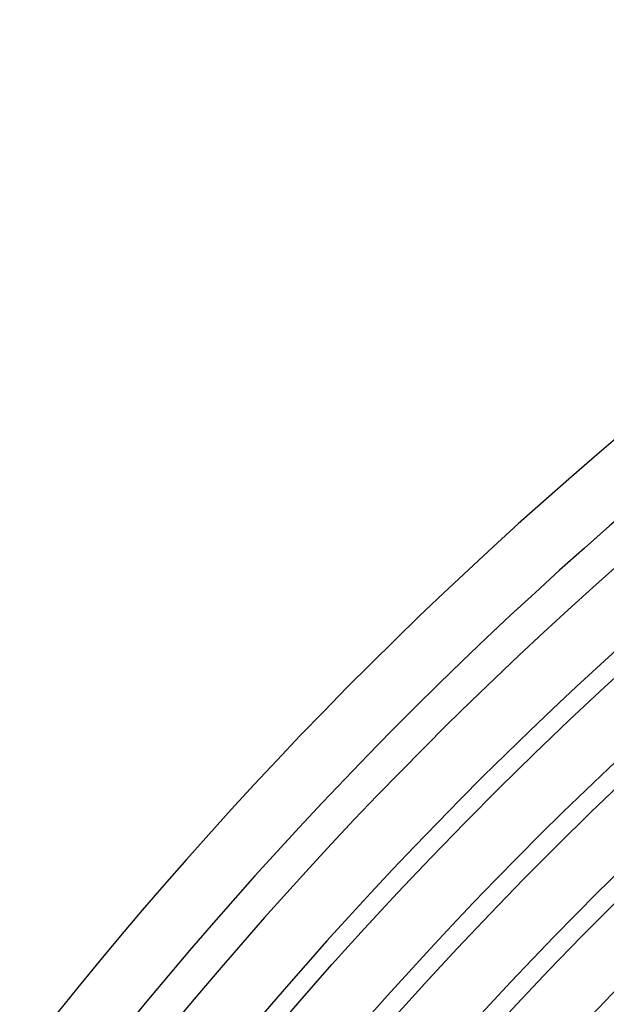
# Model space of a CAD drawing. Header units: millimetres. Extents: x -310 to 310, y -273 to 273.
# Tile 23 of 84: x -213 to -175, y 169 to 233. Entities that reach past the tile are written whole.
import ezdxf

# ---------------------------------------------------------------- set-up
doc = ezdxf.new("R2010")
doc.units = ezdxf.units.MM
doc.layers.add('THICK', color=7, linetype='Continuous')

msp = doc.modelspace()

# ---------------------------------------------------------------- linework, layer by layer
at = {"layer": 'THICK'}
for p, q in [((-175.441, 189.849), (-173.126, 191.963)), ((-177.731, 187.707), (-175.441, 189.849)), ((-179.995, 185.537), (-177.731, 187.707)), ((-182.232, 183.341), (-179.995, 185.537)), ((-184.442, 181.117), (-182.232, 183.341)), ((-176.339, 181.769), (-174.121, 183.895)), ((-178.531, 179.617), (-176.339, 181.769)), ((-186.626, 178.866), (-184.442, 181.117)), ((-180.696, 177.438), (-178.531, 179.617)), ((-188.781, 176.589), (-186.626, 178.866)), ((-182.835, 175.234), (-180.696, 177.438)), ((-190.91, 174.287), (-188.781, 176.589)), ((-176.951, 173.76), (-174.83, 175.893)), ((-184.947, 173.003), (-182.835, 175.234)), ((-193.009, 171.958), (-190.91, 174.287)), ((-179.045, 171.601), (-176.951, 173.76)), ((-187.032, 170.747), (-184.947, 173.003)), ((-195.081, 169.604), (-193.009, 171.958)), ((-181.113, 169.417), (-179.045, 171.601)), ((-189.09, 168.466), (-187.032, 170.747)), ((-197.124, 167.226), (-195.081, 169.604)), ((-183.155, 167.207), (-181.113, 169.417))]:
    msp.add_line(p, q, dxfattribs=at)
for radius, start, end in [(270, 120.4237, 179.57632), (266, 120.4308, 179.56921), (263.75, 120.12175, 179.87821), (259.75, 120.44117, 179.55884), (254.5, 120.45028, 179.54973), (249.25, 120.45974, 179.54022), (244, 120.46965, 179.53037), (238.75, 120.47996, 179.52005), (233.5, 120.49079, 179.50922), (228.25, 120.50208, 179.49794), (223, 120.51388, 179.48613), (217.75, 120.52626, 179.47376), (212.5, 120.53926, 179.46075), (207.25, 120.5529, 179.44706), (202, 120.56728, 179.43273)]:
    msp.add_arc((0, 0), radius, start, end, dxfattribs=at)

doc.saveas('drawing.dxf')
